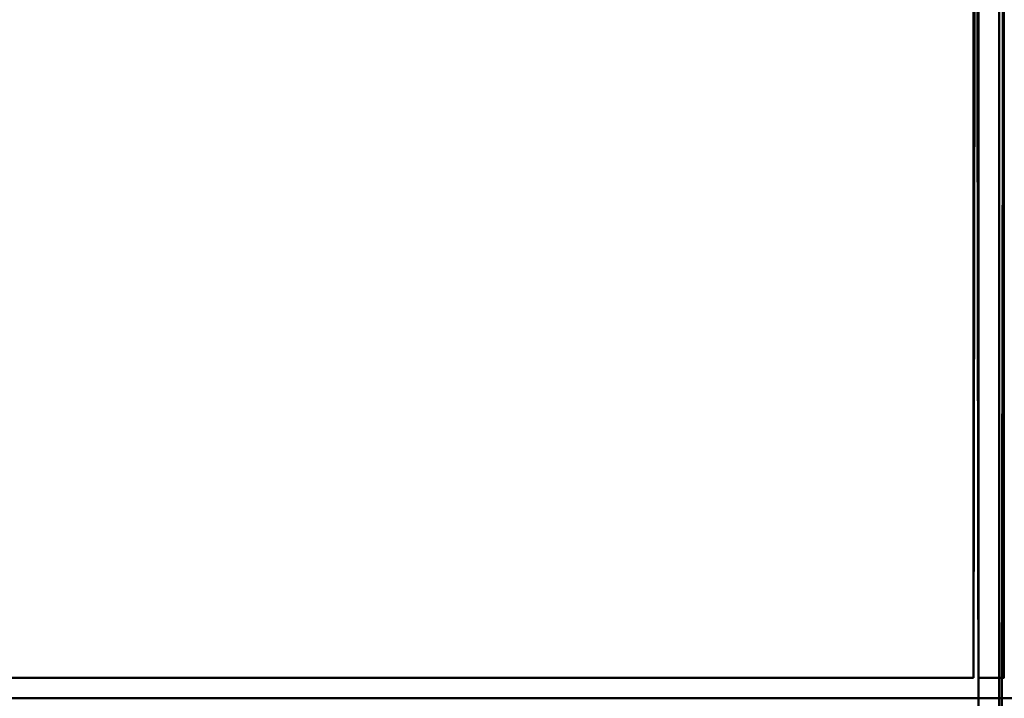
# Model space of a CAD drawing. Header units: millimetres. Extents: x -1392 to 1388, y -239 to 1267.
# Tile 44 of 91: x 382 to 402, y 129 to 143. Entities that reach past the tile are written whole.
import ezdxf

# ---------------------------------------------------------------- set-up
doc = ezdxf.new("R2010")
doc.units = ezdxf.units.MM
doc.layers.add('G-IMPT', color=8, linetype='Continuous', lineweight=40)

# ---------------------------------------------------------------- blocks, each defined once
blk = doc.blocks.new('NEXA 2000 CALQUES_dwg-762145-Droite')
at = {"layer": 'G-IMPT', "flags": 128}
for points in [[(400.9, 162.872), (400.9, 154.622), (400.9, 146.372), (400.9, 138.122), (400.9, 129.872)], [(400.95, 162.872), (400.938, 154.622), (400.925, 146.372), (400.913, 138.122), (400.9, 129.872)], [(400.9, 129.872), (400.913, 138.122), (400.925, 146.372), (400.938, 154.622), (400.95, 162.872)], [(400.9, 129.872), (400.9, 138.122), (400.9, 146.372), (400.9, 154.622), (400.9, 162.872)], [(401, 129.872), (400.988, 138.122), (400.975, 146.372), (400.963, 154.622), (400.95, 162.872)], [(400.95, 162.872), (400.963, 154.622), (400.975, 146.372), (400.988, 138.122), (401, 129.872)], [(401, 128.872), (400.988, 137.372), (400.975, 145.872), (400.963, 154.372), (400.95, 162.872)], [(400.95, 162.872), (400.963, 154.372), (400.975, 145.872), (400.988, 137.372), (401, 128.872)], [(401, 129.872), (401, 138.122), (401, 146.372), (401, 154.622), (401, 162.872)], [(401, 162.872), (401, 154.372), (401, 145.872), (401, 137.372), (401, 128.872)], [(401, 128.872), (401, 137.372), (401, 145.872), (401, 154.372), (401, 162.872)], [(401, 162.872), (401, 154.622), (401, 146.372), (401, 138.122), (401, 129.872)], [(400.9, 129.872), (400.9, 137.747), (400.9, 145.622), (400.9, 153.497), (400.9, 161.372)], [(400.9, 161.372), (400.9, 153.497), (400.9, 145.622), (400.9, 137.747), (400.9, 129.872)], [(400.9, 161.372), (400.9, 153.497), (400.9, 145.622), (400.9, 137.747), (400.9, 129.872)], [(400.9, 129.872), (400.9, 137.747), (400.9, 145.622), (400.9, 153.497), (400.9, 161.372)], [(401.4, 128.972), (401.4, 137.072), (401.4, 145.172), (401.4, 153.272), (401.4, 161.372)], [(401.4, 129.472), (401.4, 137.447), (401.4, 145.422), (401.4, 153.397), (401.4, 161.372)], [(401.4, 161.372), (401.4, 153.26), (401.4, 145.147), (401.4, 137.035), (401.4, 128.922)], [(401.4, 161.372), (401.4, 153.397), (401.4, 145.422), (401.4, 137.447), (401.4, 129.472)], [(401.4, 161.372), (401.4, 153.272), (401.4, 145.172), (401.4, 137.072), (401.4, 128.972)], [(401.4, 128.922), (401.4, 137.035), (401.4, 145.147), (401.4, 153.26), (401.4, 161.372)], [(401.4, 161.372), (401.4, 153.397), (401.4, 145.422), (401.4, 137.447), (401.4, 129.472)], [(401.4, 129.472), (401.4, 137.447), (401.4, 145.422), (401.4, 153.397), (401.4, 161.372)], [(401.45, 128.922), (401.463, 137.035), (401.475, 145.147), (401.488, 153.26), (401.5, 161.372)], [(401.5, 161.372), (401.488, 153.26), (401.475, 145.147), (401.463, 137.035), (401.45, 128.922)], [(401.5, 129.872), (401.5, 137.747), (401.5, 145.622), (401.5, 153.497), (401.5, 161.372)], [(400.9, 129.872), (191.45, 129.872), (-18, 129.872), (-227.45, 129.872), (-436.9, 129.872)], [(-436.9, 129.872), (-227.45, 129.872), (-18, 129.872), (191.45, 129.872), (400.9, 129.872)], [(400.9, 129.872), (191.45, 129.872), (-18, 129.872), (-227.45, 129.872), (-436.9, 129.872)], [(400.9, 129.872), (191.45, 129.872), (-18, 129.872), (-227.45, 129.872), (-436.9, 129.872)], [(-436.9, 129.872), (-227.45, 129.872), (-18, 129.872), (191.45, 129.872), (400.9, 129.872)], [(-436.9, 129.872), (-227.45, 129.872), (-18, 129.872), (191.45, 129.872), (400.9, 129.872)], [(400.9, 129.872), (191.45, 129.872), (-18, 129.872), (-227.45, 129.872), (-436.9, 129.872)], [(-436.9, 129.872), (-227.45, 129.872), (-18, 129.872), (191.45, 129.872), (400.9, 129.872)], [(401, 129.872), (401.125, 129.872), (401.25, 129.872), (401.375, 129.872), (401.5, 129.872)], [(401.5, 129.872), (401.375, 129.872), (401.25, 129.872), (401.125, 129.872), (401, 129.872)], [(401.5, 129.872), (401.375, 129.872), (401.25, 129.872), (401.125, 129.872), (401, 129.872)], [(401, 129.872), (401.125, 129.872), (401.25, 129.872), (401.375, 129.872), (401.5, 129.872)], [(401.4, 129.472), (191.825, 129.472), (-17.75, 129.472), (-227.325, 129.472), (-436.9, 129.472)], [(401.4, 129.472), (191.825, 129.472), (-17.75, 129.472), (-227.325, 129.472), (-436.9, 129.472)], [(-436.9, 129.472), (-218.7, 129.472), (-0.5, 129.472), (217.7, 129.472), (435.9, 129.472)], [(-436.9, 129.472), (-227.325, 129.472), (-17.75, 129.472), (191.825, 129.472), (401.4, 129.472)], [(435.9, 129.472), (217.7, 129.472), (-0.5, 129.472), (-218.7, 129.472), (-436.9, 129.472)], [(404, 129.472), (403.35, 129.472), (402.7, 129.472), (402.05, 129.472), (401.4, 129.472)], [(401.4, 129.472), (402.05, 129.472), (402.7, 129.472), (403.35, 129.472), (404, 129.472)], [(401.4, 129.472), (402.05, 129.472), (402.7, 129.472), (403.35, 129.472), (404, 129.472)], [(404, 129.472), (403.35, 129.472), (402.7, 129.472), (402.05, 129.472), (401.4, 129.472)]]:
    blk.add_lwpolyline(points, dxfattribs=at)

msp = doc.modelspace()

# ---------------------------------------------------------------- block references
at = {"layer": 'G-IMPT'}
msp.add_blockref('NEXA 2000 CALQUES_dwg-762145-Droite', (0, 0), dxfattribs=at)

doc.saveas('drawing.dxf')
